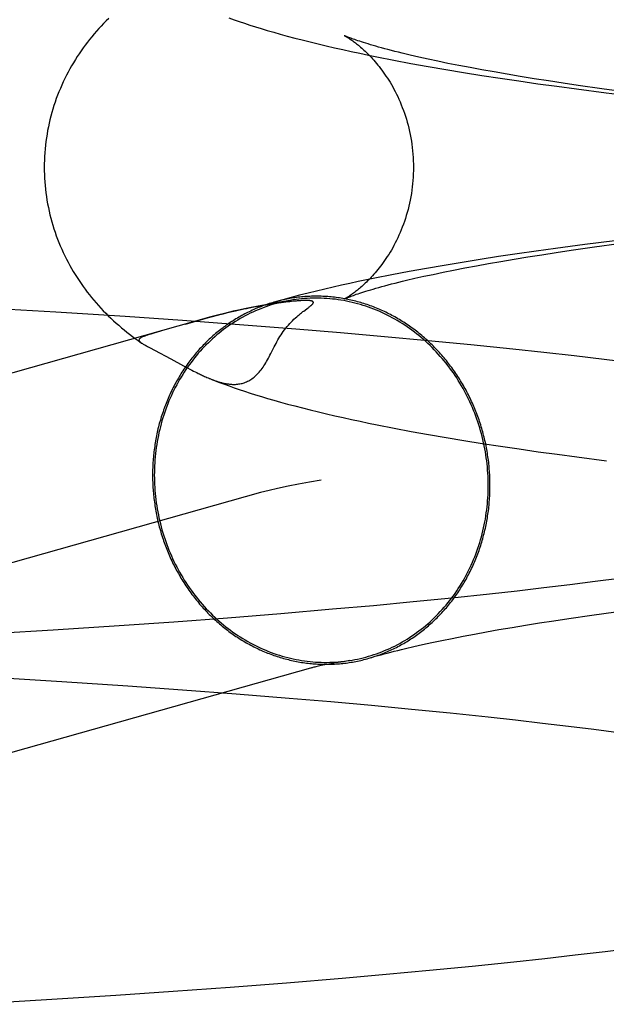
# Model space of a CAD drawing. Header units: inches. Extents: x 0 to 262, y 0 to 169.
# Tile 24 of 83: x 80.3006 to 80.3626, y 87.1869 to 87.291. Entities that reach past the tile are written whole.
import ezdxf

# ---------------------------------------------------------------- set-up
doc = ezdxf.new("R2010")
doc.units = ezdxf.units.IN
doc.header["$LTSCALE"] = 14.384615
doc.header["$MEASUREMENT"] = 0
doc.linetypes.add('HIDDEN', pattern=[0.2, 0.1, -0.1])
doc.layers.add('DEFAULT_2', color=8, linetype='HIDDEN')

msp = doc.modelspace()

# ---------------------------------------------------------------- linework, layer by layer
at = {"layer": 'DEFAULT_2', "color": 8, "linetype": 'HIDDEN'}
for p, q in [((80.34374, 87.2868), (80.34277, 87.28702)), ((80.34013, 87.2867), (80.34193, 87.28636)), ((80.34193, 87.28636), (80.34376, 87.28603)), ((80.34476, 87.28659), (80.34374, 87.2868)), ((80.34376, 87.28603), (80.34561, 87.28571)), ((80.34584, 87.28636), (80.34476, 87.28659)), ((80.34698, 87.28614), (80.34584, 87.28636)), ((80.34817, 87.28591), (80.34698, 87.28614)), ((80.34561, 87.28571), (80.34749, 87.2854)), ((80.34749, 87.2854), (80.34941, 87.28509)), ((80.34942, 87.28568), (80.34817, 87.28591)), ((80.34941, 87.28509), (80.35135, 87.28479)), ((80.35072, 87.28545), (80.34942, 87.28568)), ((80.35208, 87.28521), (80.35072, 87.28545)), ((80.35348, 87.28498), (80.35208, 87.28521)), ((80.35494, 87.28474), (80.35348, 87.28498)), ((80.35135, 87.28479), (80.35332, 87.2845)), ((80.35332, 87.2845), (80.35532, 87.28421)), ((80.35645, 87.2845), (80.35494, 87.28474)), ((80.35532, 87.28421), (80.35735, 87.28393)), ((80.358, 87.28427), (80.35645, 87.2845)), ((80.35735, 87.28393), (80.35941, 87.28365)), ((80.35961, 87.28403), (80.358, 87.28427)), ((80.3621, 87.28368), (80.35961, 87.28403)), ((80.35941, 87.28365), (80.36254, 87.28324)), ((80.36469, 87.28333), (80.3621, 87.28368)), ((80.36254, 87.28324), (80.36574, 87.28285)), ((80.36346, 87.26761), (80.3603, 87.26721)), ((80.36133, 87.26695), (80.36389, 87.2673)), ((80.35316, 87.26622), (80.35119, 87.26592)), ((80.35516, 87.26651), (80.35316, 87.26622)), ((80.3572, 87.26679), (80.35516, 87.26651)), ((80.35575, 87.26613), (80.35728, 87.26636)), ((80.3603, 87.26721), (80.3572, 87.26679)), ((80.35728, 87.26636), (80.35887, 87.2666)), ((80.35887, 87.2666), (80.36133, 87.26695)), ((80.34733, 87.26531), (80.34544, 87.265)), ((80.34924, 87.26562), (80.34733, 87.26531)), ((80.34884, 87.26496), (80.35011, 87.26519)), ((80.35119, 87.26592), (80.34924, 87.26562)), ((80.35011, 87.26519), (80.35144, 87.26542)), ((80.35144, 87.26542), (80.35283, 87.26566)), ((80.35283, 87.26566), (80.35426, 87.26589)), ((80.35426, 87.26589), (80.35575, 87.26613)), ((80.34174, 87.26434), (80.33992, 87.264)), ((80.34357, 87.26468), (80.34174, 87.26434)), ((80.34544, 87.265), (80.34357, 87.26468)), ((80.34428, 87.26405), (80.34533, 87.26427)), ((80.34533, 87.26427), (80.34644, 87.2645)), ((80.34644, 87.2645), (80.34761, 87.26473)), ((80.34761, 87.26473), (80.34884, 87.26496)), ((80.33992, 87.264), (80.33813, 87.26365)), ((80.34146, 87.26342), (80.34234, 87.26363)), ((80.34234, 87.26363), (80.34328, 87.26384)), ((80.34328, 87.26384), (80.34428, 87.26405)), ((80.32794, 87.26101), (80.32766, 87.26096)), ((80.32821, 87.26105), (80.32794, 87.26101)), ((80.32847, 87.26108), (80.32821, 87.26105)), ((80.32871, 87.26111), (80.32847, 87.26108)), ((80.32893, 87.26114), (80.32871, 87.26111)), ((80.32913, 87.26116), (80.32893, 87.26114)), ((80.32932, 87.26118), (80.32913, 87.26116)), ((80.32949, 87.2612), (80.32932, 87.26118)), ((80.32964, 87.26121), (80.32949, 87.2612)), ((80.32979, 87.26123), (80.32964, 87.26121)), ((80.32992, 87.26124), (80.32979, 87.26123)), ((80.33005, 87.26125), (80.32992, 87.26124)), ((80.33016, 87.26126), (80.33005, 87.26125)), ((80.33026, 87.26126), (80.33016, 87.26126)), ((80.33036, 87.26127), (80.33026, 87.26126)), ((80.33045, 87.26127), (80.33036, 87.26127)), ((80.33052, 87.26128), (80.33045, 87.26127)), ((80.33059, 87.26128), (80.33052, 87.26128)), ((80.33066, 87.26128), (80.33059, 87.26128)), ((80.33072, 87.26128), (80.33066, 87.26128)), ((80.33085, 87.26128), (80.33082, 87.26128)), ((80.33089, 87.26128), (80.33087, 87.26128)), ((80.33094, 87.26128), (80.33091, 87.26128)), ((80.30443, 87.26005), (80.29712, 87.26048)), ((80.31174, 87.25958), (80.30443, 87.26005)), ((80.32535, 87.26057), (80.32483, 87.26047)), ((80.32582, 87.26066), (80.32535, 87.26057)), ((80.32625, 87.26074), (80.32582, 87.26066)), ((80.32664, 87.2608), (80.32625, 87.26074)), ((80.32701, 87.26086), (80.32664, 87.2608)), ((80.32734, 87.26092), (80.32701, 87.26086)), ((80.32766, 87.26096), (80.32734, 87.26092)), ((80.3306, 87.26017), (80.33076, 87.26028)), ((80.33076, 87.26028), (80.33096, 87.26043)), ((80.33096, 87.26043), (80.33108, 87.26052)), ((80.3208, 87.25954), (80.19165, 87.22311)), ((80.3178, 87.25917), (80.31174, 87.25958)), ((80.32382, 87.25872), (80.3178, 87.25917)), ((80.31976, 87.25923), (80.31807, 87.25876)), ((80.32066, 87.25948), (80.31976, 87.25923)), ((80.31513, 87.25793), (80.31467, 87.2578)), ((80.31595, 87.25817), (80.31513, 87.25793)), ((80.32978, 87.25826), (80.32382, 87.25872)), ((80.33449, 87.25787), (80.32978, 87.25826)), ((80.33915, 87.25746), (80.33449, 87.25787)), ((80.31312, 87.25704), (80.31348, 87.25679)), ((80.31343, 87.25682), (80.31348, 87.25679)), ((80.34374, 87.25703), (80.33915, 87.25746)), ((80.34825, 87.25659), (80.34374, 87.25703)), ((80.31432, 87.25631), (80.31543, 87.25573)), ((80.35269, 87.25614), (80.34825, 87.25659)), ((80.35596, 87.25578), (80.35269, 87.25614)), ((80.35918, 87.25542), (80.35596, 87.25578)), ((80.31543, 87.25573), (80.31598, 87.25544)), ((80.31598, 87.25544), (80.31658, 87.25511)), ((80.31658, 87.25511), (80.3179, 87.25439)), ((80.36234, 87.25504), (80.35918, 87.25542)), ((80.36545, 87.25466), (80.36234, 87.25504)), ((80.3179, 87.25439), (80.31831, 87.25417)), ((80.31831, 87.25417), (80.31856, 87.25404)), ((80.31856, 87.25404), (80.3188, 87.25392)), ((80.3188, 87.25392), (80.31897, 87.25383)), ((80.31897, 87.25383), (80.31914, 87.25374)), ((80.31914, 87.25374), (80.3193, 87.25366)), ((80.3193, 87.25366), (80.31947, 87.25357)), ((80.31947, 87.25357), (80.31958, 87.25352)), ((80.31958, 87.25352), (80.31969, 87.25347)), ((80.31969, 87.25347), (80.3198, 87.25341)), ((80.3198, 87.25341), (80.31991, 87.25336)), ((80.31991, 87.25336), (80.32002, 87.25331)), ((80.32002, 87.25331), (80.32014, 87.25326)), ((80.32014, 87.25326), (80.32026, 87.2532)), ((80.32026, 87.2532), (80.32038, 87.25315)), ((80.32038, 87.25315), (80.3205, 87.2531)), ((80.34015, 87.24779), (80.34196, 87.24745)), ((80.34196, 87.24745), (80.34379, 87.24712)), ((80.34379, 87.24712), (80.34564, 87.2468)), ((80.34564, 87.2468), (80.34752, 87.24649)), ((80.34752, 87.24649), (80.34944, 87.24618)), ((80.34944, 87.24618), (80.35139, 87.24588)), ((80.35139, 87.24588), (80.35336, 87.24559)), ((80.35336, 87.24559), (80.35536, 87.2453)), ((80.35536, 87.2453), (80.35739, 87.24502)), ((80.35739, 87.24502), (80.35945, 87.24474)), ((80.35945, 87.24474), (80.36258, 87.24433)), ((80.32604, 87.24097), (80.19695, 87.20456)), ((80.36397, 87.23189), (80.36138, 87.23156)), ((80.35597, 87.23089), (80.35314, 87.23056)), ((80.35872, 87.23122), (80.35597, 87.23089)), ((80.36138, 87.23156), (80.35872, 87.23122)), ((80.34626, 87.22982), (80.34216, 87.22941)), ((80.35024, 87.23024), (80.34626, 87.22982)), ((80.35314, 87.23056), (80.35024, 87.23024)), ((80.33796, 87.22901), (80.33366, 87.22863)), ((80.34216, 87.22941), (80.33796, 87.22901)), ((80.32257, 87.22771), (80.31688, 87.22729)), ((80.32817, 87.22816), (80.32257, 87.22771)), ((80.33366, 87.22863), (80.32817, 87.22816)), ((80.3586, 87.22766), (80.36104, 87.22801)), ((80.36104, 87.22801), (80.36358, 87.22836)), ((80.31111, 87.22688), (80.30412, 87.22642)), ((80.31688, 87.22729), (80.31111, 87.22688)), ((80.35123, 87.22648), (80.35261, 87.22671)), ((80.35261, 87.22671), (80.35403, 87.22695)), ((80.35403, 87.22695), (80.3555, 87.22719)), ((80.3555, 87.22719), (80.35702, 87.22742)), ((80.35702, 87.22742), (80.3586, 87.22766)), ((80.30412, 87.22642), (80.29709, 87.226)), ((80.34628, 87.22556), (80.34743, 87.22579)), ((80.34743, 87.22579), (80.34865, 87.22602)), ((80.34865, 87.22602), (80.34991, 87.22625)), ((80.34991, 87.22625), (80.35123, 87.22648)), ((80.34135, 87.22449), (80.34222, 87.22469)), ((80.34222, 87.22469), (80.34315, 87.2249)), ((80.34315, 87.2249), (80.34413, 87.22512)), ((80.34413, 87.22512), (80.34518, 87.22534)), ((80.34518, 87.22534), (80.34628, 87.22556)), ((80.33397, 87.22297), (80.33347, 87.22288)), ((80.33452, 87.22306), (80.33397, 87.22297)), ((80.29801, 87.22143), (80.30504, 87.221)), ((80.30504, 87.221), (80.31203, 87.22054)), ((80.31203, 87.22054), (80.3178, 87.22013)), ((80.3178, 87.22013), (80.32348, 87.2197)), ((80.32348, 87.2197), (80.32907, 87.21925)), ((80.32907, 87.21925), (80.33346, 87.21888)), ((80.33346, 87.21888), (80.33777, 87.21849)), ((80.33777, 87.21849), (80.34198, 87.21809)), ((80.34198, 87.21809), (80.34608, 87.21768)), ((80.34608, 87.21768), (80.35007, 87.21726)), ((80.35007, 87.21726), (80.35298, 87.21694)), ((80.35298, 87.21694), (80.35582, 87.21661)), ((80.35582, 87.21661), (80.35858, 87.21628)), ((80.35858, 87.21628), (80.36125, 87.21595)), ((80.36125, 87.21595), (80.36384, 87.21561)), ((80.35928, 87.19208), (80.36244, 87.19245)), ((80.36244, 87.19245), (80.36554, 87.19284)), ((80.34838, 87.1909), (80.35281, 87.19136)), ((80.35281, 87.19136), (80.35607, 87.19172)), ((80.35607, 87.19172), (80.35928, 87.19208)), ((80.3393, 87.19004), (80.34388, 87.19046)), ((80.34388, 87.19046), (80.34838, 87.1909)), ((80.32282, 87.18868), (80.32877, 87.18915)), ((80.32877, 87.18915), (80.33466, 87.18963)), ((80.33466, 87.18963), (80.3393, 87.19004)), ((80.31075, 87.18784), (80.3168, 87.18825)), ((80.3168, 87.18825), (80.32282, 87.18868)), ((80.29616, 87.18695), (80.30345, 87.18738)), ((80.30345, 87.18738), (80.31075, 87.18784))]:
    msp.add_line(p, q, dxfattribs=at)
for points in [[(80.31, 87.29111), (80.30973, 87.29084), (80.30947, 87.29057), (80.30921, 87.2903), (80.30896, 87.29003), (80.30871, 87.28975), (80.30846, 87.28947), (80.30822, 87.28918), (80.30799, 87.28889), (80.30776, 87.2886), (80.30753, 87.2883), (80.30731, 87.288), (80.3071, 87.28769), (80.30689, 87.28738), (80.30668, 87.28707), (80.30648, 87.28675), (80.30628, 87.28643), (80.30609, 87.2861), (80.3059, 87.28577), (80.30572, 87.28544), (80.30555, 87.2851), (80.30538, 87.28476), (80.30521, 87.28441), (80.30505, 87.28406), (80.3049, 87.28371), (80.30475, 87.28335), (80.30461, 87.28299), (80.30447, 87.28263), (80.30435, 87.28226), (80.30422, 87.2819), (80.30411, 87.28152), (80.304, 87.28115), (80.3039, 87.28077), (80.3038, 87.2804), (80.30371, 87.28002), (80.30363, 87.27963), (80.30355, 87.27925), (80.30349, 87.27886), (80.30343, 87.27848), (80.30337, 87.27809), (80.30332, 87.2777), (80.30329, 87.27731), (80.30325, 87.27691), (80.30323, 87.27652), (80.30321, 87.27613), (80.3032, 87.27574), (80.3032, 87.27537)], [(80.32271, 87.29116), (80.32324, 87.29097), (80.32378, 87.29078), (80.32434, 87.2906), (80.32491, 87.29041), (80.3255, 87.29022), (80.32612, 87.29003), (80.32676, 87.28984), (80.32743, 87.28965), (80.32813, 87.28945), (80.32887, 87.28924), (80.32965, 87.28904), (80.33045, 87.28883), (80.33128, 87.28862), (80.33212, 87.28842), (80.33298, 87.28821), (80.33386, 87.28801), (80.33474, 87.28781), (80.33563, 87.28762), (80.33653, 87.28742), (80.33743, 87.28724), (80.33833, 87.28705), (80.34013, 87.2867)], [(80.33489, 87.2893), (80.33488, 87.2893), (80.33489, 87.2893), (80.3349, 87.28929), (80.33492, 87.28928), (80.33495, 87.28927), (80.33498, 87.28925), (80.33502, 87.28923), (80.33506, 87.2892), (80.33511, 87.28917), (80.33517, 87.28914), (80.33523, 87.2891), (80.3353, 87.28906), (80.33537, 87.28902), (80.33544, 87.28897), (80.33552, 87.28892), (80.3356, 87.28886), (80.33569, 87.2888), (80.33578, 87.28874), (80.33587, 87.28867), (80.33597, 87.2886), (80.33607, 87.28852), (80.33617, 87.28844), (80.33628, 87.28836), (80.33639, 87.28827), (80.3365, 87.28817), (80.33661, 87.28808), (80.33673, 87.28797), (80.33685, 87.28787), (80.33697, 87.28776), (80.3371, 87.28764), (80.33722, 87.28752), (80.33735, 87.28739), (80.33748, 87.28726), (80.33761, 87.28712), (80.33775, 87.28698), (80.33788, 87.28683), (80.33802, 87.28668), (80.33816, 87.28652), (80.3383, 87.28636), (80.33844, 87.28618), (80.33858, 87.28601), (80.33872, 87.28582), (80.33886, 87.28563), (80.33901, 87.28544), (80.33915, 87.28523), (80.33929, 87.28502), (80.33944, 87.28481), (80.33958, 87.28459), (80.33972, 87.28436), (80.33986, 87.28412), (80.34, 87.28388), (80.34014, 87.28363), (80.34027, 87.28337), (80.3404, 87.28311), (80.34053, 87.28284), (80.34066, 87.28256), (80.34078, 87.28228), (80.34091, 87.28199), (80.34102, 87.28169), (80.34113, 87.28139), (80.34124, 87.28109), (80.34135, 87.28078), (80.34145, 87.28046), (80.34154, 87.28014), (80.34163, 87.27982), (80.34171, 87.27949), (80.34179, 87.27916), (80.34186, 87.27882), (80.34192, 87.27848), (80.34198, 87.27814), (80.34203, 87.2778), (80.34207, 87.27745), (80.34211, 87.2771), (80.34214, 87.27675), (80.34217, 87.2764), (80.34218, 87.27605), (80.34219, 87.2757), (80.3422, 87.27537)], [(80.34277, 87.28702), (80.34186, 87.28723), (80.34143, 87.28733), (80.34102, 87.28743), (80.34062, 87.28753), (80.34023, 87.28762), (80.33986, 87.28772), (80.3395, 87.28781), (80.33916, 87.2879), (80.33883, 87.28799), (80.33851, 87.28808), (80.33821, 87.28817), (80.33793, 87.28825), (80.33766, 87.28833), (80.3374, 87.28841), (80.33716, 87.28848), (80.33693, 87.28855), (80.33672, 87.28862), (80.33652, 87.28869), (80.33633, 87.28875), (80.33615, 87.28881), (80.33599, 87.28887), (80.33584, 87.28892), (80.3357, 87.28897), (80.33558, 87.28902), (80.33546, 87.28906), (80.33536, 87.2891), (80.33527, 87.28914), (80.33519, 87.28917), (80.33512, 87.2892), (80.33506, 87.28922), (80.335, 87.28925), (80.33496, 87.28927), (80.33493, 87.28928), (80.3349, 87.28929), (80.3349, 87.2893)], [(80.3032, 87.27537), (80.3032, 87.27501), (80.30321, 87.27462), (80.30323, 87.27423), (80.30325, 87.27383), (80.30328, 87.27344), (80.30332, 87.27305), (80.30337, 87.27266), (80.30342, 87.27228), (80.30348, 87.27189), (80.30355, 87.27151), (80.30363, 87.27112), (80.30371, 87.27074), (80.3038, 87.27036), (80.30389, 87.26998), (80.30399, 87.26961), (80.3041, 87.26924), (80.30422, 87.26887), (80.30434, 87.2685), (80.30447, 87.26813), (80.3046, 87.26777), (80.30474, 87.26741), (80.30489, 87.26706), (80.30504, 87.2667), (80.3052, 87.26636), (80.30536, 87.26601), (80.30553, 87.26567), (80.30571, 87.26533), (80.30589, 87.265), (80.30607, 87.26467), (80.30626, 87.26434), (80.30646, 87.26402), (80.30666, 87.2637), (80.30687, 87.26339), (80.30708, 87.26308), (80.30729, 87.26278), (80.30751, 87.26248), (80.30773, 87.26218), (80.30796, 87.26189), (80.3082, 87.2616), (80.30843, 87.26131), (80.30868, 87.26103), (80.30892, 87.26075), (80.30918, 87.26048), (80.30943, 87.2602), (80.30969, 87.25994), (80.30996, 87.25967), (80.31023, 87.25941), (80.3105, 87.25915), (80.31078, 87.2589), (80.31106, 87.25866), (80.31135, 87.25841), (80.31163, 87.25818), (80.31192, 87.25794), (80.31221, 87.25771), (80.31251, 87.25749), (80.31281, 87.25726), (80.31312, 87.25704)], [(80.3422, 87.27537), (80.34219, 87.27504), (80.34218, 87.27469), (80.34217, 87.27434), (80.34214, 87.27398), (80.34211, 87.27363), (80.34207, 87.27329), (80.34203, 87.27294), (80.34198, 87.27259), (80.34192, 87.27225), (80.34186, 87.27191), (80.34178, 87.27158), (80.34171, 87.27125), (80.34163, 87.27092), (80.34154, 87.27059), (80.34144, 87.27027), (80.34135, 87.26996), (80.34124, 87.26965), (80.34113, 87.26934), (80.34102, 87.26904), (80.3409, 87.26875), (80.34078, 87.26846), (80.34066, 87.26818), (80.34053, 87.2679), (80.3404, 87.26763), (80.34027, 87.26737), (80.34013, 87.26711), (80.34, 87.26686), (80.33986, 87.26662), (80.33972, 87.26638), (80.33958, 87.26615), (80.33943, 87.26593), (80.33929, 87.26571), (80.33915, 87.2655), (80.339, 87.2653), (80.33886, 87.2651), (80.33872, 87.26491), (80.33858, 87.26473), (80.33843, 87.26455), (80.33829, 87.26438), (80.33815, 87.26422), (80.33802, 87.26406), (80.33788, 87.2639), (80.33774, 87.26376), (80.33761, 87.26361), (80.33748, 87.26348), (80.33735, 87.26335), (80.33722, 87.26322), (80.33709, 87.2631), (80.33697, 87.26298), (80.33685, 87.26287), (80.33673, 87.26276), (80.33661, 87.26266), (80.33649, 87.26256), (80.33638, 87.26247), (80.33627, 87.26238), (80.33617, 87.2623), (80.33606, 87.26222), (80.33596, 87.26214), (80.33587, 87.26207), (80.33577, 87.262), (80.33568, 87.26194), (80.3356, 87.26188), (80.33551, 87.26182), (80.33544, 87.26177), (80.33536, 87.26172), (80.33529, 87.26168), (80.33523, 87.26164), (80.33517, 87.2616), (80.33511, 87.26157), (80.33506, 87.26154), (80.33502, 87.26151), (80.33498, 87.26149), (80.33495, 87.26147), (80.33492, 87.26146), (80.3349, 87.26145), (80.33488, 87.26144), (80.33488, 87.26144)], [(80.33813, 87.26365), (80.33725, 87.26347), (80.33636, 87.26328), (80.33548, 87.26309), (80.33459, 87.2629), (80.33371, 87.2627), (80.33283, 87.26249), (80.33195, 87.26228), (80.33106, 87.26206), (80.33017, 87.26184), (80.32928, 87.2616), (80.32838, 87.26136), (80.32749, 87.26111)], [(80.33488, 87.26144), (80.33489, 87.26144), (80.3349, 87.26145), (80.33493, 87.26146), (80.33496, 87.26148), (80.33501, 87.2615), (80.33506, 87.26152), (80.33512, 87.26154), (80.33519, 87.26157), (80.33527, 87.26161), (80.33537, 87.26164), (80.33547, 87.26168), (80.33558, 87.26173), (80.33571, 87.26177), (80.33585, 87.26182), (80.336, 87.26188), (80.33616, 87.26194), (80.33634, 87.262), (80.33653, 87.26206), (80.33673, 87.26213), (80.33695, 87.26219), (80.33718, 87.26227), (80.33742, 87.26234), (80.33768, 87.26242), (80.33795, 87.2625), (80.33823, 87.26258), (80.33853, 87.26267), (80.33885, 87.26275), (80.33918, 87.26284), (80.33952, 87.26293), (80.33988, 87.26303), (80.34025, 87.26312), (80.34064, 87.26322), (80.34104, 87.26332), (80.34146, 87.26342)], [(80.32749, 87.26111), (80.32745, 87.2611), (80.32729, 87.26105), (80.32712, 87.261), (80.32695, 87.26095), (80.32679, 87.26089), (80.32662, 87.26084), (80.32646, 87.26078), (80.32629, 87.26072), (80.32613, 87.26066), (80.32596, 87.26059), (80.3258, 87.26053), (80.32564, 87.26046), (80.32548, 87.26039), (80.32532, 87.26032), (80.32516, 87.26025), (80.325, 87.26017), (80.32484, 87.2601), (80.32468, 87.26002), (80.32452, 87.25994), (80.32437, 87.25986), (80.32421, 87.25978), (80.32406, 87.25969), (80.3239, 87.25961), (80.32375, 87.25952), (80.3236, 87.25943), (80.32345, 87.25934), (80.3233, 87.25925), (80.32315, 87.25915), (80.323, 87.25906), (80.32285, 87.25896), (80.3227, 87.25886), (80.32256, 87.25876), (80.32241, 87.25866), (80.32227, 87.25855), (80.32213, 87.25845), (80.32198, 87.25834), (80.32184, 87.25823), (80.3217, 87.25812), (80.32156, 87.25801), (80.32143, 87.2579), (80.32129, 87.25778), (80.32115, 87.25766), (80.32102, 87.25755), (80.32088, 87.25743), (80.32075, 87.25731), (80.32062, 87.25718), (80.32049, 87.25706), (80.32036, 87.25694), (80.32023, 87.25681), (80.32011, 87.25668), (80.31998, 87.25655), (80.31986, 87.25642), (80.31973, 87.25629), (80.31961, 87.25616), (80.31949, 87.25602), (80.31937, 87.25589), (80.31925, 87.25575), (80.31914, 87.25561), (80.31902, 87.25547), (80.31891, 87.25533), (80.31879, 87.25519), (80.31868, 87.25504), (80.31857, 87.2549), (80.31846, 87.25475), (80.31836, 87.25461), (80.31825, 87.25446), (80.31814, 87.25431), (80.31804, 87.25416), (80.31794, 87.25401), (80.31784, 87.25385), (80.31774, 87.2537), (80.31764, 87.25354), (80.31754, 87.25339), (80.31745, 87.25323), (80.31736, 87.25307), (80.31726, 87.25291), (80.31717, 87.25275), (80.31708, 87.25259), (80.317, 87.25243), (80.31691, 87.25226), (80.31682, 87.2521), (80.31674, 87.25193), (80.31666, 87.25177), (80.31658, 87.2516), (80.3165, 87.25143), (80.31642, 87.25126), (80.31635, 87.25109), (80.31627, 87.25092), (80.3162, 87.25075), (80.31613, 87.25058), (80.31606, 87.25041), (80.31599, 87.25023), (80.31593, 87.25006), (80.31586, 87.24988), (80.3158, 87.24971), (80.31574, 87.24953), (80.31568, 87.24935), (80.31562, 87.24917), (80.31556, 87.24899), (80.31551, 87.24881), (80.31546, 87.24863), (80.3154, 87.24845), (80.31535, 87.24827), (80.31531, 87.24809), (80.31526, 87.24791), (80.31521, 87.24772), (80.31517, 87.24754), (80.31513, 87.24736), (80.31509, 87.24717), (80.31505, 87.24699), (80.31501, 87.2468), (80.31498, 87.24661), (80.31495, 87.24643), (80.31491, 87.24624), (80.31488, 87.24605), (80.31486, 87.24587), (80.31483, 87.24568), (80.3148, 87.24549), (80.31478, 87.2453), (80.31476, 87.24511), (80.31474, 87.24492), (80.31472, 87.24473), (80.31471, 87.24454), (80.31469, 87.24435), (80.31468, 87.24416), (80.31467, 87.24397), (80.31466, 87.24378), (80.31465, 87.24359), (80.31464, 87.2434), (80.31464, 87.24321), (80.31464, 87.24302), (80.31464, 87.24283)], [(80.32945, 87.26134), (80.3292, 87.26129), (80.32891, 87.26124), (80.32862, 87.26118), (80.32833, 87.26112), (80.32804, 87.26105), (80.32775, 87.26097), (80.32746, 87.26089), (80.32718, 87.26081), (80.3269, 87.26071), (80.32661, 87.26062), (80.32633, 87.26052), (80.32606, 87.26041), (80.32578, 87.2603), (80.3255, 87.26018), (80.32523, 87.26006), (80.32496, 87.25993), (80.32469, 87.2598), (80.32443, 87.25966), (80.32416, 87.25952), (80.3239, 87.25937), (80.32364, 87.25922), (80.32339, 87.25906), (80.32313, 87.2589), (80.32288, 87.25873), (80.32263, 87.25856), (80.32239, 87.25839), (80.32214, 87.25821), (80.3219, 87.25802), (80.32166, 87.25783), (80.32143, 87.25764), (80.3212, 87.25744), (80.32097, 87.25724), (80.32075, 87.25703), (80.32053, 87.25682), (80.32031, 87.2566), (80.32009, 87.25638), (80.31988, 87.25616), (80.31968, 87.25593), (80.31947, 87.2557), (80.31927, 87.25547), (80.31908, 87.25523), (80.31889, 87.25499), (80.3187, 87.25474), (80.31851, 87.25449), (80.31833, 87.25424), (80.31816, 87.25398), (80.31798, 87.25372), (80.31782, 87.25346), (80.31765, 87.25319), (80.31749, 87.25292), (80.31734, 87.25265), (80.31719, 87.25237), (80.31704, 87.2521), (80.3169, 87.25182), (80.31676, 87.25153), (80.31663, 87.25124), (80.3165, 87.25096), (80.31637, 87.25066), (80.31625, 87.25037), (80.31614, 87.25007), (80.31603, 87.24978), (80.31592, 87.24947), (80.31582, 87.24917), (80.31572, 87.24887), (80.31563, 87.24856), (80.31555, 87.24825), (80.31546, 87.24794), (80.31539, 87.24763), (80.31531, 87.24732), (80.31525, 87.247), (80.31519, 87.24669), (80.31513, 87.24637), (80.31508, 87.24605), (80.31503, 87.24573), (80.31498, 87.24541), (80.31495, 87.24509), (80.31491, 87.24477), (80.31489, 87.24445), (80.31486, 87.24412), (80.31485, 87.2438), (80.31483, 87.24347), (80.31483, 87.24315), (80.31482, 87.24282)], [(80.32875, 87.26122), (80.32803, 87.2611), (80.32729, 87.26098), (80.32655, 87.26084), (80.32578, 87.26069), (80.32504, 87.26055), (80.32436, 87.26041), (80.32373, 87.26027), (80.32315, 87.26014), (80.32261, 87.26001), (80.32211, 87.25989), (80.32165, 87.25977), (80.32121, 87.25965), (80.3208, 87.25954)], [(80.35028, 87.24172), (80.35028, 87.24191), (80.35028, 87.2421), (80.35027, 87.2423), (80.35027, 87.24249), (80.35026, 87.24268), (80.35025, 87.24287), (80.35024, 87.24306), (80.35023, 87.24325), (80.35021, 87.24344), (80.3502, 87.24363), (80.35018, 87.24382), (80.35016, 87.24401), (80.35014, 87.2442), (80.35011, 87.24439), (80.35009, 87.24458), (80.35006, 87.24477), (80.35003, 87.24496), (80.35, 87.24515), (80.34997, 87.24534), (80.34994, 87.24553), (80.3499, 87.24572), (80.34987, 87.2459), (80.34983, 87.24609), (80.34979, 87.24628), (80.34975, 87.24647), (80.3497, 87.24665), (80.34966, 87.24684), (80.34961, 87.24702), (80.34956, 87.24721), (80.34951, 87.24739), (80.34946, 87.24758), (80.34941, 87.24776), (80.34936, 87.24794), (80.3493, 87.24813), (80.34924, 87.24831), (80.34918, 87.24849), (80.34912, 87.24867), (80.34906, 87.24885), (80.34899, 87.24903), (80.34893, 87.24921), (80.34886, 87.24939), (80.34879, 87.24956), (80.34872, 87.24974), (80.34865, 87.24992), (80.34857, 87.25009), (80.3485, 87.25027), (80.34842, 87.25044), (80.34834, 87.25061), (80.34826, 87.25079), (80.34818, 87.25096), (80.34809, 87.25113), (80.34801, 87.2513), (80.34792, 87.25147), (80.34784, 87.25163), (80.34775, 87.2518), (80.34766, 87.25197), (80.34756, 87.25213), (80.34747, 87.2523), (80.34738, 87.25246), (80.34728, 87.25262), (80.34718, 87.25278), (80.34708, 87.25294), (80.34698, 87.2531), (80.34688, 87.25326), (80.34677, 87.25342), (80.34667, 87.25358), (80.34656, 87.25373), (80.34646, 87.25388), (80.34635, 87.25404), (80.34624, 87.25419), (80.34612, 87.25434), (80.34601, 87.25449), (80.3459, 87.25464), (80.34578, 87.25478), (80.34567, 87.25493), (80.34555, 87.25507), (80.34543, 87.25522), (80.34531, 87.25536), (80.34519, 87.2555), (80.34506, 87.25564), (80.34494, 87.25578), (80.34481, 87.25591), (80.34469, 87.25605), (80.34456, 87.25618), (80.34443, 87.25632), (80.3443, 87.25645), (80.34417, 87.25658), (80.34403, 87.25671), (80.3439, 87.25684), (80.34377, 87.25696), (80.34363, 87.25709), (80.34349, 87.25721), (80.34336, 87.25733), (80.34322, 87.25745), (80.34308, 87.25757), (80.34294, 87.25769), (80.34279, 87.2578), (80.34265, 87.25792), (80.34251, 87.25803), (80.34236, 87.25814), (80.34222, 87.25825), (80.34207, 87.25836), (80.34192, 87.25847), (80.34177, 87.25857), (80.34162, 87.25868), (80.34147, 87.25878), (80.34132, 87.25888), (80.34117, 87.25898), (80.34101, 87.25907), (80.34086, 87.25917), (80.34071, 87.25926), (80.34055, 87.25936), (80.34039, 87.25945), (80.34024, 87.25954), (80.34008, 87.25962), (80.33992, 87.25971), (80.33976, 87.25979), (80.3396, 87.25988), (80.33944, 87.25996), (80.33928, 87.26004), (80.33912, 87.26011), (80.33896, 87.26019), (80.33879, 87.26026), (80.33863, 87.26033), (80.33846, 87.2604), (80.3383, 87.26047), (80.33813, 87.26054), (80.33797, 87.26061), (80.3378, 87.26067), (80.33763, 87.26073), (80.33747, 87.26079), (80.3373, 87.26085), (80.33713, 87.2609), (80.33696, 87.26096), (80.33679, 87.26101), (80.33662, 87.26106), (80.33645, 87.26111), (80.33628, 87.26116), (80.33611, 87.2612), (80.33594, 87.26125), (80.33576, 87.26129), (80.33559, 87.26133), (80.33542, 87.26137), (80.33525, 87.2614), (80.33507, 87.26144), (80.3349, 87.26147), (80.33473, 87.2615), (80.33455, 87.26153), (80.33438, 87.26156), (80.33421, 87.26158), (80.33403, 87.2616), (80.33386, 87.26162), (80.33368, 87.26164), (80.33351, 87.26166), (80.33333, 87.26168), (80.33316, 87.26169), (80.33298, 87.2617), (80.33281, 87.26171), (80.33263, 87.26172), (80.33246, 87.26173), (80.33228, 87.26173), (80.33211, 87.26174), (80.33193, 87.26174), (80.33176, 87.26174), (80.33158, 87.26173), (80.33141, 87.26173), (80.33124, 87.26172), (80.33106, 87.26171), (80.33089, 87.2617), (80.33071, 87.26169), (80.33054, 87.26167), (80.33036, 87.26166), (80.33019, 87.26164), (80.33002, 87.26162), (80.32984, 87.2616), (80.32967, 87.26158), (80.3295, 87.26155), (80.32933, 87.26152), (80.32915, 87.26149), (80.32898, 87.26146), (80.32881, 87.26143), (80.32864, 87.2614), (80.32847, 87.26136), (80.3283, 87.26132), (80.32813, 87.26128), (80.32796, 87.26124), (80.32779, 87.26119), (80.32762, 87.26115)], [(80.35009, 87.24173), (80.35009, 87.24205), (80.35008, 87.24238), (80.35007, 87.2427), (80.35005, 87.24303), (80.35003, 87.24335), (80.35, 87.24368), (80.34997, 87.244), (80.34993, 87.24433), (80.34989, 87.24465), (80.34984, 87.24497), (80.34979, 87.24529), (80.34973, 87.24561), (80.34967, 87.24593), (80.3496, 87.24625), (80.34953, 87.24657), (80.34945, 87.24689), (80.34937, 87.2472), (80.34929, 87.24752), (80.34919, 87.24783), (80.3491, 87.24814), (80.349, 87.24845), (80.34889, 87.24875), (80.34878, 87.24906), (80.34867, 87.24936), (80.34855, 87.24966), (80.34842, 87.24996), (80.34829, 87.25026), (80.34816, 87.25056), (80.34802, 87.25085), (80.34788, 87.25114), (80.34773, 87.25143), (80.34758, 87.25171), (80.34743, 87.25199), (80.34727, 87.25227), (80.3471, 87.25255), (80.34693, 87.25282), (80.34676, 87.25309), (80.34659, 87.25336), (80.34641, 87.25362), (80.34622, 87.25389), (80.34603, 87.25414), (80.34584, 87.2544), (80.34564, 87.25465), (80.34545, 87.2549), (80.34524, 87.25514), (80.34503, 87.25538), (80.34482, 87.25562), (80.34461, 87.25585), (80.34439, 87.25608), (80.34417, 87.2563), (80.34395, 87.25652), (80.34372, 87.25674), (80.34349, 87.25695), (80.34325, 87.25716), (80.34302, 87.25737), (80.34278, 87.25757), (80.34253, 87.25776), (80.34229, 87.25795), (80.34204, 87.25814), (80.34179, 87.25832), (80.34153, 87.2585), (80.34128, 87.25867), (80.34102, 87.25884), (80.34076, 87.259), (80.34049, 87.25916), (80.34023, 87.25932), (80.33996, 87.25946), (80.33969, 87.25961), (80.33941, 87.25975), (80.33914, 87.25988), (80.33886, 87.26001), (80.33858, 87.26014), (80.3383, 87.26025), (80.33802, 87.26037), (80.33774, 87.26048), (80.33745, 87.26058), (80.33717, 87.26068), (80.33688, 87.26077), (80.33659, 87.26086), (80.3363, 87.26094), (80.33601, 87.26102), (80.33572, 87.26109), (80.33542, 87.26116), (80.33513, 87.26122), (80.33484, 87.26127), (80.33454, 87.26132), (80.33424, 87.26137), (80.33395, 87.26141), (80.33365, 87.26144), (80.33335, 87.26147), (80.33306, 87.26149), (80.33276, 87.26151), (80.33246, 87.26152), (80.33216, 87.26153), (80.33186, 87.26153), (80.33157, 87.26153), (80.33127, 87.26152), (80.33097, 87.2615), (80.33068, 87.26148), (80.33038, 87.26145), (80.33008, 87.26142), (80.32979, 87.26138), (80.3295, 87.26134), (80.32875, 87.26122)], [(80.3308, 87.26128), (80.33077, 87.26128), (80.33072, 87.26128)], [(80.33108, 87.26052), (80.33114, 87.26056), (80.33119, 87.2606), (80.33124, 87.26064), (80.33128, 87.26067), (80.33132, 87.26071), (80.33136, 87.26074), (80.33139, 87.26077), (80.33143, 87.2608), (80.33146, 87.26083), (80.33148, 87.26085), (80.33151, 87.26088), (80.33153, 87.2609), (80.33155, 87.26092), (80.33156, 87.26095), (80.33158, 87.26097), (80.33159, 87.26098), (80.3316, 87.261), (80.33161, 87.26102), (80.33161, 87.26104), (80.33162, 87.26105), (80.33162, 87.26107), (80.33162, 87.26108), (80.33162, 87.26109), (80.33162, 87.26111), (80.33161, 87.26112), (80.33161, 87.26113), (80.3316, 87.26114), (80.33159, 87.26115), (80.33158, 87.26116), (80.33158, 87.26117), (80.33156, 87.26118), (80.33155, 87.26119), (80.33154, 87.26119), (80.33153, 87.2612), (80.33151, 87.26121), (80.3315, 87.26121), (80.33148, 87.26122), (80.33146, 87.26122), (80.33145, 87.26123), (80.33143, 87.26123), (80.33141, 87.26124), (80.33139, 87.26124), (80.33138, 87.26125), (80.33136, 87.26125), (80.33134, 87.26125), (80.33132, 87.26126), (80.3313, 87.26126), (80.33129, 87.26126), (80.33127, 87.26126), (80.33125, 87.26127), (80.33123, 87.26127), (80.33121, 87.26127), (80.33119, 87.26127), (80.33117, 87.26127), (80.33115, 87.26127), (80.33114, 87.26128), (80.33112, 87.26128), (80.3311, 87.26128), (80.33108, 87.26128), (80.33106, 87.26128), (80.33104, 87.26128), (80.33102, 87.26128), (80.331, 87.26128), (80.33098, 87.26128), (80.33096, 87.26128)], [(80.32483, 87.26047), (80.32456, 87.26042), (80.32428, 87.26036), (80.32399, 87.2603), (80.32369, 87.26023), (80.32338, 87.26016), (80.32306, 87.26009), (80.32273, 87.26001), (80.3224, 87.25993), (80.32206, 87.25984)], [(80.33002, 87.2597), (80.33011, 87.25978), (80.33019, 87.25985), (80.33027, 87.25991), (80.33036, 87.25998), (80.33044, 87.26004), (80.33052, 87.26011), (80.3306, 87.26017)], [(80.32206, 87.25984), (80.32159, 87.25972), (80.32066, 87.25948)], [(80.32713, 87.25568), (80.32749, 87.25639), (80.32759, 87.25657), (80.32768, 87.25675), (80.32778, 87.25693), (80.32788, 87.25711), (80.32799, 87.25729), (80.32809, 87.25747), (80.32821, 87.25765), (80.32832, 87.25783), (80.32845, 87.25801), (80.32857, 87.25818), (80.32871, 87.25836), (80.32884, 87.25853), (80.32898, 87.25869), (80.32913, 87.25885), (80.32927, 87.259), (80.32942, 87.25915), (80.32957, 87.2593), (80.32972, 87.25944), (80.32987, 87.25957), (80.33002, 87.2597)], [(80.31467, 87.2578), (80.31447, 87.25774), (80.31428, 87.25768), (80.31411, 87.25762), (80.31396, 87.25757), (80.31382, 87.25752), (80.3137, 87.25747), (80.31359, 87.25743), (80.31349, 87.25739), (80.31341, 87.25735), (80.31335, 87.2573), (80.31329, 87.25727), (80.31325, 87.25723), (80.31322, 87.25719), (80.31321, 87.25715), (80.3132, 87.25711), (80.31321, 87.25707), (80.31322, 87.25703), (80.31325, 87.25699), (80.31328, 87.25695), (80.31333, 87.25691), (80.31338, 87.25687), (80.31343, 87.25682)], [(80.31348, 87.25679), (80.3135, 87.25678), (80.31357, 87.25673), (80.31365, 87.25668), (80.31373, 87.25663), (80.31382, 87.25658), (80.31392, 87.25653), (80.31401, 87.25648), (80.31411, 87.25642), (80.31432, 87.25631)], [(80.3209, 87.25294), (80.32097, 87.25291), (80.32104, 87.25288), (80.32111, 87.25286), (80.32118, 87.25283), (80.32126, 87.2528), (80.32133, 87.25278), (80.32141, 87.25275), (80.32149, 87.25273), (80.32157, 87.2527), (80.32165, 87.25268), (80.32174, 87.25265), (80.32182, 87.25263), (80.32191, 87.2526), (80.322, 87.25258), (80.32209, 87.25256), (80.32218, 87.25254), (80.32227, 87.25252), (80.32236, 87.2525), (80.32246, 87.25249), (80.32256, 87.25247), (80.32266, 87.25246), (80.32276, 87.25245), (80.32286, 87.25244), (80.32297, 87.25243), (80.32307, 87.25242), (80.32318, 87.25242), (80.32329, 87.25242), (80.32341, 87.25242), (80.32352, 87.25243), (80.32363, 87.25244), (80.32375, 87.25246), (80.32386, 87.25247), (80.32398, 87.2525), (80.32409, 87.25252), (80.32421, 87.25256), (80.32432, 87.25259), (80.32444, 87.25264), (80.32456, 87.25268), (80.32467, 87.25274), (80.32479, 87.25279), (80.32491, 87.25286), (80.32502, 87.25293), (80.32514, 87.25301), (80.32525, 87.25309), (80.32537, 87.25318), (80.32548, 87.25328), (80.32559, 87.25338), (80.32569, 87.25348), (80.3258, 87.2536), (80.32591, 87.25371), (80.32601, 87.25384), (80.32611, 87.25397), (80.32621, 87.2541), (80.32631, 87.25424), (80.3264, 87.25439), (80.3265, 87.25453), (80.32659, 87.25469), (80.32668, 87.25484), (80.32678, 87.25501), (80.32687, 87.25517), (80.32695, 87.25534), (80.32704, 87.25551), (80.32713, 87.25568)], [(80.3205, 87.2531), (80.32057, 87.25307), (80.32063, 87.25304), (80.32069, 87.25302), (80.32077, 87.25299)], [(80.32077, 87.25299), (80.32124, 87.2528), (80.32172, 87.25262), (80.32222, 87.25243), (80.32273, 87.25225), (80.32325, 87.25206), (80.32379, 87.25187), (80.32435, 87.25169), (80.32493, 87.2515), (80.32552, 87.25131), (80.32614, 87.25112), (80.32678, 87.25093), (80.32745, 87.25074), (80.32815, 87.25054), (80.32889, 87.25034), (80.32967, 87.25013), (80.33047, 87.24992), (80.3313, 87.24971), (80.33215, 87.24951), (80.33301, 87.2493), (80.33388, 87.2491), (80.33477, 87.2489), (80.33566, 87.24871), (80.33656, 87.24851), (80.33746, 87.24833), (80.33836, 87.24814), (80.34015, 87.24779)], [(80.31464, 87.24283), (80.31464, 87.24264), (80.31464, 87.24245), (80.31464, 87.24226), (80.31465, 87.24207), (80.31466, 87.24187), (80.31467, 87.24168), (80.31468, 87.24149), (80.31469, 87.2413), (80.31471, 87.24111), (80.31472, 87.24092), (80.31474, 87.24073), (80.31476, 87.24054), (80.31478, 87.24035), (80.3148, 87.24016), (80.31483, 87.23997), (80.31486, 87.23978), (80.31488, 87.23959), (80.31491, 87.2394), (80.31495, 87.23921), (80.31498, 87.23902), (80.31501, 87.23884), (80.31505, 87.23865), (80.31509, 87.23846), (80.31513, 87.23827), (80.31517, 87.23809), (80.31521, 87.2379), (80.31526, 87.23771), (80.31531, 87.23753), (80.31535, 87.23734), (80.3154, 87.23716), (80.31546, 87.23698), (80.31551, 87.23679), (80.31556, 87.23661), (80.31562, 87.23643), (80.31568, 87.23624), (80.31574, 87.23606), (80.3158, 87.23588), (80.31586, 87.2357), (80.31593, 87.23552), (80.31599, 87.23534), (80.31606, 87.23517), (80.31613, 87.23499), (80.3162, 87.23481), (80.31627, 87.23464), (80.31635, 87.23446), (80.31642, 87.23429), (80.3165, 87.23411), (80.31658, 87.23394), (80.31666, 87.23377), (80.31674, 87.23359), (80.31682, 87.23342), (80.31691, 87.23325), (80.317, 87.23309), (80.31708, 87.23292), (80.31717, 87.23275), (80.31726, 87.23258), (80.31736, 87.23242), (80.31745, 87.23226), (80.31754, 87.23209), (80.31764, 87.23193), (80.31774, 87.23177), (80.31784, 87.23161), (80.31794, 87.23145), (80.31804, 87.23129), (80.31814, 87.23113), (80.31825, 87.23098), (80.31836, 87.23082), (80.31846, 87.23067), (80.31857, 87.23052), (80.31868, 87.23036), (80.31879, 87.23021), (80.31891, 87.23006), (80.31902, 87.22992), (80.31914, 87.22977), (80.31925, 87.22962), (80.31937, 87.22948), (80.31949, 87.22934), (80.31961, 87.22919), (80.31973, 87.22905), (80.31986, 87.22891), (80.31998, 87.22877), (80.32011, 87.22864), (80.32023, 87.2285), (80.32036, 87.22837), (80.32049, 87.22823), (80.32062, 87.2281), (80.32075, 87.22797), (80.32088, 87.22784), (80.32102, 87.22772), (80.32115, 87.22759), (80.32129, 87.22747), (80.32143, 87.22734), (80.32156, 87.22722), (80.3217, 87.2271), (80.32184, 87.22698), (80.32198, 87.22686), (80.32213, 87.22675), (80.32227, 87.22663), (80.32241, 87.22652), (80.32256, 87.22641), (80.3227, 87.2263), (80.32285, 87.22619), (80.323, 87.22609), (80.32315, 87.22598), (80.3233, 87.22588), (80.32345, 87.22577), (80.3236, 87.22567), (80.32375, 87.22557), (80.3239, 87.22548), (80.32406, 87.22538), (80.32421, 87.22529), (80.32437, 87.2252), (80.32452, 87.2251), (80.32468, 87.22502), (80.32484, 87.22493), (80.325, 87.22484), (80.32516, 87.22476), (80.32532, 87.22468), (80.32548, 87.2246), (80.32564, 87.22452), (80.3258, 87.22444), (80.32596, 87.22436), (80.32613, 87.22429), (80.32629, 87.22422), (80.32646, 87.22415), (80.32662, 87.22408), (80.32679, 87.22401), (80.32695, 87.22395), (80.32712, 87.22388), (80.32729, 87.22382), (80.32745, 87.22376), (80.32762, 87.2237), (80.32779, 87.22365), (80.32796, 87.22359), (80.32813, 87.22354), (80.3283, 87.22349), (80.32847, 87.22344), (80.32864, 87.22339), (80.32881, 87.22335), (80.32898, 87.22331), (80.32915, 87.22326), (80.32933, 87.22322), (80.3295, 87.22319), (80.32967, 87.22315), (80.32984, 87.22312), (80.33002, 87.22308), (80.33019, 87.22305), (80.33036, 87.22302), (80.33054, 87.223), (80.33071, 87.22297), (80.33089, 87.22295), (80.33106, 87.22293), (80.33124, 87.22291), (80.33141, 87.22289), (80.33158, 87.22287), (80.33176, 87.22286), (80.33193, 87.22285), (80.33211, 87.22284), (80.33228, 87.22283), (80.33246, 87.22282), (80.33263, 87.22282), (80.33281, 87.22282), (80.33298, 87.22282), (80.33316, 87.22282), (80.33333, 87.22282), (80.33351, 87.22283), (80.33368, 87.22283), (80.33386, 87.22284), (80.33403, 87.22285), (80.33421, 87.22286), (80.33438, 87.22288), (80.33455, 87.22289), (80.33473, 87.22291), (80.3349, 87.22293), (80.33507, 87.22295), (80.33525, 87.22298), (80.33542, 87.223), (80.33559, 87.22303), (80.33576, 87.22306), (80.33594, 87.22309), (80.33611, 87.22312), (80.33628, 87.22316), (80.33645, 87.22319), (80.33662, 87.22323), (80.33679, 87.22327), (80.33696, 87.22331), (80.33713, 87.22336), (80.3373, 87.2234), (80.33747, 87.22345), (80.33788, 87.22357)], [(80.31482, 87.24282), (80.31483, 87.2425), (80.31483, 87.24217), (80.31485, 87.24185), (80.31486, 87.24152), (80.31489, 87.2412), (80.31491, 87.24087), (80.31495, 87.24055), (80.31498, 87.24023), (80.31503, 87.2399), (80.31508, 87.23958), (80.31513, 87.23926), (80.31519, 87.23894), (80.31525, 87.23862), (80.31531, 87.2383), (80.31539, 87.23798), (80.31546, 87.23767), (80.31555, 87.23735), (80.31563, 87.23704), (80.31572, 87.23673), (80.31582, 87.23641), (80.31592, 87.23611), (80.31603, 87.2358), (80.31614, 87.23549), (80.31625, 87.23519), (80.31637, 87.23489), (80.3165, 87.23459), (80.31663, 87.23429), (80.31676, 87.234), (80.3169, 87.2337), (80.31704, 87.23341), (80.31719, 87.23313), (80.31734, 87.23284), (80.31749, 87.23256), (80.31765, 87.23228), (80.31782, 87.232), (80.31798, 87.23173), (80.31816, 87.23146), (80.31833, 87.23119), (80.31851, 87.23093), (80.3187, 87.23067), (80.31889, 87.23041), (80.31908, 87.23015), (80.31927, 87.2299), (80.31947, 87.22966), (80.31968, 87.22941), (80.31988, 87.22917), (80.32009, 87.22894), (80.32031, 87.2287), (80.32053, 87.22847), (80.32075, 87.22825), (80.32097, 87.22803), (80.3212, 87.22781), (80.32143, 87.2276), (80.32166, 87.22739), (80.3219, 87.22719), (80.32214, 87.22699), (80.32238, 87.22679), (80.32263, 87.2266), (80.32288, 87.22641), (80.32313, 87.22623), (80.32339, 87.22605), (80.32364, 87.22588), (80.3239, 87.22571), (80.32416, 87.22555), (80.32443, 87.22539), (80.32469, 87.22524), (80.32496, 87.22509), (80.32523, 87.22494), (80.3255, 87.2248), (80.32578, 87.22467), (80.32606, 87.22454), (80.32633, 87.22442), (80.32661, 87.2243), (80.3269, 87.22418), (80.32718, 87.22408), (80.32746, 87.22397), (80.32775, 87.22387), (80.32804, 87.22378), (80.32833, 87.22369), (80.32862, 87.22361), (80.32891, 87.22353), (80.3292, 87.22346), (80.32949, 87.22339), (80.32979, 87.22333), (80.33008, 87.22328), (80.33038, 87.22323), (80.33068, 87.22318), (80.33097, 87.22314), (80.33127, 87.22311), (80.33157, 87.22308), (80.33186, 87.22306), (80.33216, 87.22304), (80.33246, 87.22303), (80.33276, 87.22302), (80.33305, 87.22302), (80.33335, 87.22303), (80.33365, 87.22304), (80.33395, 87.22305), (80.33424, 87.22307), (80.33454, 87.2231), (80.33483, 87.22313), (80.33513, 87.22317), (80.33542, 87.22321)], [(80.33246, 87.24228), (80.33121, 87.24207), (80.33005, 87.24187), (80.32897, 87.24166), (80.32785, 87.24142), (80.32695, 87.24121), (80.32604, 87.24097)], [(80.33546, 87.22322), (80.33572, 87.22326), (80.33601, 87.22331), (80.3363, 87.22337), (80.33659, 87.22344), (80.33688, 87.22351), (80.33717, 87.22358), (80.33745, 87.22366), (80.33774, 87.22375), (80.33802, 87.22384), (80.3383, 87.22393), (80.33858, 87.22404), (80.33886, 87.22414), (80.33914, 87.22426), (80.33941, 87.22437), (80.33969, 87.22449), (80.33996, 87.22462), (80.34023, 87.22475), (80.34049, 87.22489), (80.34076, 87.22503), (80.34102, 87.22518), (80.34128, 87.22533), (80.34153, 87.22549), (80.34179, 87.22565), (80.34204, 87.22582), (80.34229, 87.22599), (80.34253, 87.22617), (80.34278, 87.22635), (80.34302, 87.22653), (80.34325, 87.22672), (80.34349, 87.22691), (80.34372, 87.22711), (80.34395, 87.22732), (80.34417, 87.22752), (80.34439, 87.22773), (80.34461, 87.22795), (80.34482, 87.22817), (80.34503, 87.22839), (80.34524, 87.22862), (80.34545, 87.22885), (80.34564, 87.22908), (80.34584, 87.22932), (80.34603, 87.22957), (80.34622, 87.22981), (80.34641, 87.23006), (80.34659, 87.23031), (80.34676, 87.23057), (80.34693, 87.23083), (80.3471, 87.23109), (80.34727, 87.23136), (80.34743, 87.23163), (80.34758, 87.2319), (80.34773, 87.23218), (80.34788, 87.23246), (80.34802, 87.23274), (80.34816, 87.23302), (80.34829, 87.23331), (80.34842, 87.2336), (80.34855, 87.23389), (80.34867, 87.23418), (80.34878, 87.23448), (80.34889, 87.23478), (80.349, 87.23508), (80.3491, 87.23538), (80.34919, 87.23569), (80.34929, 87.23599), (80.34937, 87.2363), (80.34945, 87.23661), (80.34953, 87.23692), (80.3496, 87.23723), (80.34967, 87.23755), (80.34973, 87.23787), (80.34979, 87.23818), (80.34984, 87.2385), (80.34989, 87.23882), (80.34993, 87.23914), (80.34997, 87.23946), (80.35, 87.23978), (80.35003, 87.24011), (80.35005, 87.24043), (80.35007, 87.24075), (80.35008, 87.24108), (80.35009, 87.2414), (80.35009, 87.24173)], [(80.33762, 87.2235), (80.3378, 87.22355), (80.33797, 87.2236), (80.33813, 87.22366), (80.3383, 87.22372), (80.33846, 87.22377), (80.33863, 87.22383), (80.33879, 87.2239), (80.33896, 87.22396), (80.33912, 87.22403), (80.33928, 87.22409), (80.33944, 87.22416), (80.3396, 87.22423), (80.33976, 87.2243), (80.33992, 87.22438), (80.34008, 87.22445), (80.34024, 87.22453), (80.34039, 87.22461), (80.34055, 87.22469), (80.34071, 87.22478), (80.34086, 87.22486), (80.34101, 87.22495), (80.34117, 87.22503), (80.34132, 87.22512), (80.34147, 87.22521), (80.34162, 87.22531), (80.34177, 87.2254), (80.34192, 87.2255), (80.34207, 87.22559), (80.34222, 87.22569), (80.34236, 87.22579), (80.34251, 87.2259), (80.34265, 87.226), (80.34279, 87.22611), (80.34294, 87.22621), (80.34308, 87.22632), (80.34322, 87.22643), (80.34336, 87.22654), (80.34349, 87.22666), (80.34363, 87.22677), (80.34377, 87.22689), (80.3439, 87.22701), (80.34403, 87.22713), (80.34417, 87.22725), (80.3443, 87.22737), (80.34443, 87.22749), (80.34456, 87.22762), (80.34469, 87.22774), (80.34481, 87.22787), (80.34494, 87.228), (80.34506, 87.22813), (80.34519, 87.22826), (80.34531, 87.22839), (80.34543, 87.22853), (80.34555, 87.22867), (80.34567, 87.2288), (80.34578, 87.22894), (80.3459, 87.22908), (80.34601, 87.22922), (80.34612, 87.22936), (80.34624, 87.22951), (80.34635, 87.22965), (80.34646, 87.2298), (80.34656, 87.22995), (80.34667, 87.23009), (80.34677, 87.23024), (80.34688, 87.23039), (80.34698, 87.23055), (80.34708, 87.2307), (80.34718, 87.23085), (80.34728, 87.23101), (80.34738, 87.23117), (80.34747, 87.23132), (80.34756, 87.23148), (80.34766, 87.23164), (80.34775, 87.2318), (80.34784, 87.23196), (80.34792, 87.23212), (80.34801, 87.23229), (80.34809, 87.23245), (80.34818, 87.23262), (80.34826, 87.23278), (80.34834, 87.23295), (80.34842, 87.23312), (80.3485, 87.23329), (80.34857, 87.23346), (80.34865, 87.23363), (80.34872, 87.2338), (80.34879, 87.23397), (80.34886, 87.23415), (80.34893, 87.23432), (80.34899, 87.2345), (80.34906, 87.23467), (80.34912, 87.23485), (80.34918, 87.23502), (80.34924, 87.2352), (80.3493, 87.23538), (80.34936, 87.23556), (80.34941, 87.23574), (80.34946, 87.23592), (80.34951, 87.2361), (80.34956, 87.23628), (80.34961, 87.23646), (80.34966, 87.23665), (80.3497, 87.23683), (80.34975, 87.23701), (80.34979, 87.2372), (80.34983, 87.23738), (80.34987, 87.23757), (80.3499, 87.23775), (80.34994, 87.23794), (80.34997, 87.23812), (80.35, 87.23831), (80.35003, 87.2385), (80.35006, 87.23869), (80.35009, 87.23887), (80.35011, 87.23906), (80.35014, 87.23925), (80.35016, 87.23944), (80.35018, 87.23963), (80.3502, 87.23982), (80.35021, 87.24001), (80.35023, 87.2402), (80.35024, 87.24039), (80.35025, 87.24058), (80.35026, 87.24077), (80.35027, 87.24096), (80.35027, 87.24115), (80.35028, 87.24134), (80.35028, 87.24153), (80.35028, 87.24172)], [(80.33788, 87.22357), (80.33816, 87.22366), (80.33846, 87.22374), (80.33877, 87.22383), (80.33909, 87.22392), (80.33943, 87.22401), (80.33979, 87.2241), (80.34015, 87.22419), (80.34054, 87.22429), (80.34094, 87.22439), (80.34135, 87.22449)], [(80.33347, 87.22288), (80.33324, 87.22283), (80.33303, 87.22279), (80.33282, 87.22275), (80.33264, 87.22271), (80.33246, 87.22268), (80.3323, 87.22264), (80.33215, 87.22261), (80.33201, 87.22258), (80.33188, 87.22255), (80.33177, 87.22252), (80.33167, 87.2225), (80.33158, 87.22248), (80.3315, 87.22246), (80.33143, 87.22244), (80.33137, 87.22242), (80.33132, 87.22241), (80.20219, 87.18599)], [(80.33546, 87.22322), (80.33514, 87.22316), (80.33452, 87.22306)]]:
    msp.add_lwpolyline(points, dxfattribs=at)

doc.saveas('drawing.dxf')
